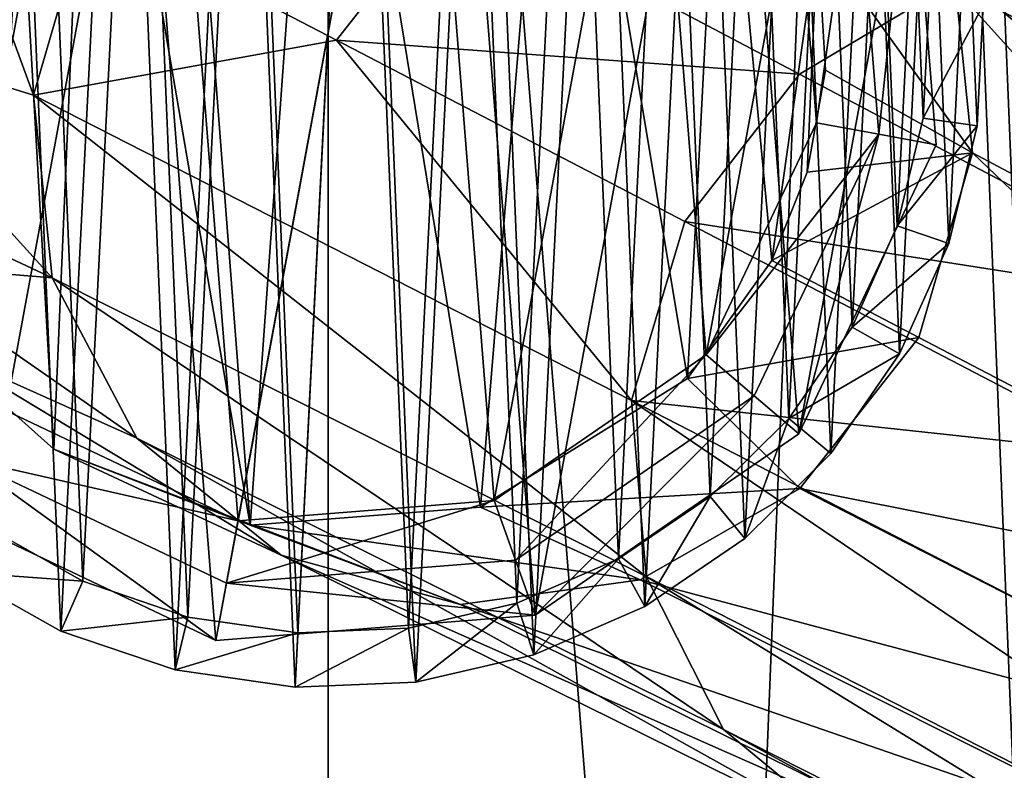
# Model space of a CAD drawing. Header units: millimetres. Extents: x 0 to 2133, y 0 to 2087.
# Tile 7 of 256: x 182 to 208, y 1058 to 1078. Entities that reach past the tile are written whole.
import ezdxf

# ---------------------------------------------------------------- set-up
doc = ezdxf.new("R2010")
doc.units = ezdxf.units.MM
doc.header["$LTSCALE"] = 25.4
doc.layers.get('0').update_dxf_attribs({"true_color": 0xff5454})

# ---------------------------------------------------------------- blocks, each defined once
blk = doc.blocks.new('COSMO-S-3382-4917.STL#2')
at = {"color": 250, "true_color": 0x141b16}
mesh = blk.add_polyface(dxfattribs=at)
corners = [(-152.436, 1060.216, 8.538), (-154.891, 999.309, 8.538), (-156.122, 1029.862, 8.538), (-148.775, 969.35, 8.538), (-143.929, 1089.586, 8.538), (-137.932, 940.76, 8.538), (-130.821, 1117.211, 8.538), (-122.643, 914.279, 8.538), (-113.451, 1142.376, 8.538), (-103.305, 890.594, 8.538), (-92.269, 1164.428, 8.538), (-80.417, 870.317, 8.538), (-67.825, 1182.797, 8.538), (-54.574, 853.975, 8.538), (-40.75, 1197.007, 8.538), (-26.443, 841.989, 8.538), (-11.746, 1206.69, 8.538), (3.246, 834.672, 8.538), (18.435, 1211.595, 8.538), (33.724, 832.211, 8.538), (33.724, 1212.211, 8.538), (49.013, 1211.595, 8.538), (64.202, 834.672, 8.538), (79.194, 1206.69, 8.538), (93.891, 841.989, 8.538), (108.198, 1197.007, 8.538), (122.021, 853.975, 8.538), (135.272, 1182.797, 8.538), (147.865, 870.317, 8.538), (159.717, 1164.428, 8.538), (170.752, 890.594, 8.538), (180.899, 1142.376, 8.538), (190.091, 914.279, 8.538), (198.269, 1117.211, 8.538), (205.379, 940.76, 8.538), (211.377, 1089.586, 8.538), (216.222, 969.35, 8.538), (219.884, 1060.216, 8.538), (222.339, 999.309, 8.538), (223.57, 1029.862, 8.538)]
mesh.append_faces([[corners[k] for k in face] for face in [(0, 1, 2), (38, 37, 39)]], dxfattribs={"vtx0": -1, "color": 250})
mesh.append_faces([[corners[k] for k in face] for face in [(1, 0, 3), (3, 4, 5), (5, 6, 7), (7, 8, 9), (9, 10, 11), (11, 12, 13), (13, 14, 15), (15, 16, 17), (17, 18, 19), (19, 21, 22), (22, 23, 24), (24, 25, 26), (26, 27, 28), (28, 29, 30), (30, 31, 32), (32, 33, 34), (34, 35, 36), (36, 37, 38)]], dxfattribs={"vtx0": -1, "vtx1": -1, "color": 250})
mesh.append_faces([[corners[k] for k in face] for face in [(3, 0, 4), (5, 4, 6), (7, 6, 8), (9, 8, 10), (11, 10, 12), (13, 12, 14), (15, 14, 16), (17, 16, 18), (19, 18, 20), (19, 20, 21), (22, 21, 23), (24, 23, 25), (26, 25, 27), (28, 27, 29), (30, 29, 31), (32, 31, 33), (34, 33, 35), (36, 35, 37)]], dxfattribs={"vtx0": -1, "vtx2": -1, "color": 250})
mesh = blk.add_polyface(dxfattribs=at)
corners = [(-149.927, 999.912, 53.538), (-147.537, 1059.216, 53.538), (-151.126, 1029.66, 53.538), (-143.972, 970.741, 53.538), (-139.254, 1087.813, 53.538), (-133.414, 942.903, 53.538), (-126.491, 1114.711, 53.538), (-118.528, 917.119, 53.538), (-109.578, 1139.214, 53.538), (-99.699, 894.057, 53.538), (-88.954, 1160.686, 53.538), (-77.413, 874.314, 53.538), (-65.152, 1178.571, 53.538), (-52.25, 858.402, 53.538), (-38.79, 1192.407, 53.538), (-24.86, 846.732, 53.538), (-10.55, 1201.835, 53.538), (4.048, 839.607, 53.538), (18.838, 1206.611, 53.538), (33.724, 837.211, 53.538), (33.724, 1207.211, 53.538), (63.4, 839.607, 53.538), (48.61, 1206.611, 53.538), (77.997, 1201.835, 53.538), (92.307, 846.732, 53.538), (106.238, 1192.407, 53.538), (119.698, 858.402, 53.538), (132.6, 1178.571, 53.538), (144.861, 874.314, 53.538), (156.402, 1160.686, 53.538), (167.146, 894.057, 53.538), (177.026, 1139.214, 53.538), (185.976, 917.119, 53.538), (193.939, 1114.711, 53.538), (200.862, 942.903, 53.538), (206.702, 1087.813, 53.538), (211.42, 970.741, 53.538), (214.985, 1059.216, 53.538), (217.375, 999.912, 53.538), (218.574, 1029.66, 53.538)]
mesh.append_faces([[corners[k] for k in face] for face in [(0, 1, 2), (37, 38, 39)]], dxfattribs={"vtx0": -1, "color": 250})
mesh.append_faces([[corners[k] for k in face] for face in [(1, 3, 4), (4, 5, 6), (6, 7, 8), (8, 9, 10), (10, 11, 12), (12, 13, 14), (14, 15, 16), (16, 17, 18), (18, 19, 20), (20, 21, 22), (22, 21, 23), (23, 24, 25), (25, 26, 27), (27, 28, 29), (29, 30, 31), (31, 32, 33), (33, 34, 35), (35, 36, 37)]], dxfattribs={"vtx0": -1, "vtx1": -1, "color": 250})
mesh.append_faces([[corners[k] for k in face] for face in [(1, 0, 3), (4, 3, 5), (6, 5, 7), (8, 7, 9), (10, 9, 11), (12, 11, 13), (14, 13, 15), (16, 15, 17), (18, 17, 19), (20, 19, 21), (23, 21, 24), (25, 24, 26), (27, 26, 28), (29, 28, 30), (31, 30, 32), (33, 32, 34), (35, 34, 36), (37, 36, 38)]], dxfattribs={"vtx0": -1, "vtx2": -1, "color": 250})
at = {"color": 250, "true_color": 0x282828}
mesh = blk.add_polyface(dxfattribs=at)
corners = [(16.402, 1144.7, 1026.107), (16.672, 1138.275, 1026.107), (16.239, 1141.475, 1026.107), (17.154, 1147.841, 1026.107), (17.686, 1135.208, 1026.107), (18.471, 1150.789, 1026.107), (19.246, 1132.381, 1026.107), (20.307, 1153.446, 1026.107), (21.299, 1129.888, 1026.107), (22.599, 1155.72, 1026.107), (23.775, 1127.814, 1026.107), (25.271, 1157.534, 1026.107), (26.59, 1126.231, 1026.107), (28.231, 1158.827, 1026.107), (29.647, 1125.193, 1026.107), (31.377, 1159.553, 1026.107), (32.844, 1124.733, 1026.107), (34.604, 1159.689, 1026.107), (36.07, 1124.869, 1026.107), (37.8, 1159.23, 1026.107), (39.217, 1125.596, 1026.107), (40.858, 1158.191, 1026.107), (42.177, 1126.888, 1026.107), (43.673, 1156.608, 1026.107), (44.848, 1128.702, 1026.107), (46.149, 1154.535, 1026.107), (47.141, 1130.976, 1026.107), (48.202, 1152.042, 1026.107), (48.977, 1133.633, 1026.107), (49.762, 1149.214, 1026.107), (50.294, 1136.582, 1026.107), (50.775, 1146.148, 1026.107), (51.046, 1139.722, 1026.107), (51.208, 1142.948, 1026.107)]
mesh.append_faces([[corners[k] for k in face] for face in [(0, 1, 2), (32, 31, 33)]], dxfattribs={"vtx0": -1, "color": 250})
mesh.append_faces([[corners[k] for k in face] for face in [(1, 3, 4), (4, 5, 6), (6, 7, 8), (8, 9, 10), (10, 11, 12), (12, 13, 14), (14, 15, 16), (16, 17, 18), (18, 19, 20), (20, 21, 22), (22, 23, 24), (24, 25, 26), (26, 27, 28), (28, 29, 30), (30, 31, 32)]], dxfattribs={"vtx0": -1, "vtx1": -1, "color": 250})
mesh.append_faces([[corners[k] for k in face] for face in [(1, 0, 3), (4, 3, 5), (6, 5, 7), (8, 7, 9), (10, 9, 11), (12, 11, 13), (14, 13, 15), (16, 15, 17), (18, 17, 19), (20, 19, 21), (22, 21, 23), (24, 23, 25), (26, 25, 27), (28, 27, 29), (30, 29, 31)]], dxfattribs={"vtx0": -1, "vtx2": -1, "color": 250})
mesh = blk.add_polyface(dxfattribs=at)
corners = [(18.169, 1136.687, 83.538), (19.638, 1137.208, 83.538), (19.024, 1144.922, 83.538), (23.015, 1129.649, 83.538), (24.027, 1130.836, 83.538), (30.731, 1125.978, 83.538), (31.014, 1127.511, 83.538), (39.248, 1126.656, 83.538), (38.727, 1128.126, 83.538), (45.099, 1132.514, 83.538), (46.286, 1131.502, 83.538), (48.424, 1139.501, 83.538), (49.957, 1139.218, 83.538), (49.279, 1147.736, 83.538), (17.491, 1145.204, 83.538), (21.162, 1152.92, 83.538), (22.349, 1151.908, 83.538), (28.199, 1157.766, 83.538), (28.721, 1156.297, 83.538), (36.717, 1158.444, 83.538), (36.434, 1156.911, 83.538), (43.421, 1153.586, 83.538), (44.433, 1154.773, 83.538), (47.81, 1147.214, 83.538)]
mesh.append_faces([[corners[k] for k in face] for face in [(1, 3, 4), (4, 5, 6), (6, 7, 8), (8, 7, 9), (9, 10, 11), (14, 2, 15), (15, 16, 17), (17, 18, 19), (19, 21, 22), (22, 23, 13)]], dxfattribs={"vtx0": -1, "vtx1": -1, "color": 250})
mesh.append_faces([[corners[k] for k in face] for face in [(0, 1, 2), (1, 0, 3), (4, 3, 5), (6, 5, 7), (9, 7, 10), (11, 10, 12), (11, 12, 13), (2, 14, 0), (15, 2, 16), (17, 16, 18), (19, 18, 20), (19, 20, 21), (22, 21, 23), (13, 23, 11)]], dxfattribs={"vtx0": -1, "vtx2": -1, "color": 250})
mesh = blk.add_polyface(dxfattribs=at)
corners = [(21.162, 1152.92, 53.538), (18.169, 1136.687, 53.538), (17.491, 1145.204, 53.538), (23.015, 1129.649, 53.538), (28.199, 1157.766, 53.538), (30.731, 1125.978, 53.538), (36.717, 1158.444, 53.538), (39.248, 1126.656, 53.538), (44.433, 1154.773, 53.538), (46.286, 1131.502, 53.538), (49.279, 1147.736, 53.538), (49.957, 1139.218, 53.538)]
mesh.append_faces([[corners[k] for k in face] for face in [(0, 1, 2), (9, 10, 11)]], dxfattribs={"vtx0": -1, "color": 250})
mesh.append_faces([[corners[k] for k in face] for face in [(1, 0, 3), (3, 4, 5), (5, 6, 7), (7, 8, 9)]], dxfattribs={"vtx0": -1, "vtx1": -1, "color": 250})
mesh.append_faces([[corners[k] for k in face] for face in [(3, 0, 4), (5, 4, 6), (7, 6, 8), (9, 8, 10)]], dxfattribs={"vtx0": -1, "vtx2": -1, "color": 250})
mesh = blk.add_polyface(dxfattribs=at)
corners = [(18.091, 1138.602, 1066.107), (17.843, 1144.493, 1066.107), (17.694, 1141.536, 1066.107), (18.533, 1147.372, 1066.107), (19.02, 1135.791, 1066.107), (19.74, 1150.076, 1066.107), (20.45, 1133.198, 1066.107), (21.423, 1152.511, 1066.107), (22.332, 1130.913, 1066.107), (23.525, 1154.596, 1066.107), (24.602, 1129.012, 1066.107), (25.974, 1156.26, 1066.107), (27.183, 1127.561, 1066.107), (28.688, 1157.444, 1066.107), (29.986, 1126.608, 1066.107), (31.573, 1158.11, 1066.107), (32.917, 1126.187, 1066.107), (34.531, 1158.235, 1066.107), (35.875, 1126.312, 1066.107), (37.461, 1157.814, 1066.107), (38.76, 1126.978, 1066.107), (40.265, 1156.861, 1066.107), (41.473, 1128.163, 1066.107), (42.845, 1155.41, 1066.107), (43.923, 1129.826, 1066.107), (45.115, 1153.509, 1066.107), (46.025, 1131.911, 1066.107), (46.997, 1151.224, 1066.107), (47.708, 1134.347, 1066.107), (48.427, 1148.631, 1066.107), (48.915, 1137.05, 1066.107), (49.357, 1145.82, 1066.107), (49.605, 1139.929, 1066.107), (49.754, 1142.886, 1066.107)]
mesh.append_faces([[corners[k] for k in face] for face in [(0, 1, 2), (31, 32, 33)]], dxfattribs={"vtx0": -1, "color": 250})
mesh.append_faces([[corners[k] for k in face] for face in [(1, 0, 3), (3, 4, 5), (5, 6, 7), (7, 8, 9), (9, 10, 11), (11, 12, 13), (13, 14, 15), (15, 16, 17), (17, 18, 19), (19, 20, 21), (21, 22, 23), (23, 24, 25), (25, 26, 27), (27, 28, 29), (29, 30, 31)]], dxfattribs={"vtx0": -1, "vtx1": -1, "color": 250})
mesh.append_faces([[corners[k] for k in face] for face in [(3, 0, 4), (5, 4, 6), (7, 6, 8), (9, 8, 10), (11, 10, 12), (13, 12, 14), (15, 14, 16), (17, 16, 18), (19, 18, 20), (21, 20, 22), (23, 22, 24), (25, 24, 26), (27, 26, 28), (29, 28, 30), (31, 30, 32)]], dxfattribs={"vtx0": -1, "vtx2": -1, "color": 250})
mesh = blk.add_polyface(dxfattribs=at)
corners = [(21.888, 1148.293, 1054.538), (21.056, 1138.141, 1054.538), (20.416, 1142.229, 1054.538), (21.938, 1136.032, 1054.538), (22.746, 1149.735, 1054.538), (23.515, 1133.67, 1054.538), (25.186, 1152.421, 1054.538), (26.405, 1131.094, 1054.538), (27.384, 1153.91, 1054.538), (31.643, 1129.062, 1054.538), (29.657, 1154.88, 1054.538), (33.552, 1155.519, 1054.538), (37.795, 1129.54, 1054.538), (39.809, 1154.048, 1054.538), (43.314, 1132.975, 1054.538), (44.227, 1150.39, 1054.538), (45.564, 1136.127, 1054.538), (46.784, 1144.777, 1054.538), (46.507, 1138.49, 1054.538), (47, 1141.211, 1054.538)]
mesh.append_faces([[corners[k] for k in face] for face in [(0, 1, 2), (18, 17, 19)]], dxfattribs={"vtx0": -1, "color": 250})
mesh.append_faces([[corners[k] for k in face] for face in [(1, 0, 3), (3, 4, 5), (5, 6, 7), (7, 8, 9), (9, 11, 12), (12, 13, 14), (14, 15, 16), (16, 17, 18)]], dxfattribs={"vtx0": -1, "vtx1": -1, "color": 250})
mesh.append_faces([[corners[k] for k in face] for face in [(3, 0, 4), (5, 4, 6), (7, 6, 8), (9, 8, 10), (9, 10, 11), (12, 11, 13), (14, 13, 15), (16, 15, 17)]], dxfattribs={"vtx0": -1, "vtx2": -1, "color": 250})
mesh = blk.add_polyface(dxfattribs=at)
corners = [(21.234, 1137.775, 1053.538), (23.637, 1150.81, 1053.538), (20.689, 1144.615, 1053.538), (25.125, 1132.124, 1053.538), (29.288, 1154.701, 1053.538), (31.321, 1129.176, 1053.538), (36.127, 1155.246, 1053.538), (38.16, 1129.721, 1053.538), (42.323, 1152.298, 1053.538), (43.811, 1133.612, 1053.538), (46.214, 1146.647, 1053.538), (46.759, 1139.808, 1053.538)]
mesh.append_faces([[corners[k] for k in face] for face in [(0, 1, 2), (10, 9, 11)]], dxfattribs={"vtx0": -1, "color": 250})
mesh.append_faces([[corners[k] for k in face] for face in [(1, 3, 4), (4, 5, 6), (6, 7, 8), (8, 9, 10)]], dxfattribs={"vtx0": -1, "vtx1": -1, "color": 250})
mesh.append_faces([[corners[k] for k in face] for face in [(1, 0, 3), (4, 3, 5), (6, 5, 7), (8, 7, 9)]], dxfattribs={"vtx0": -1, "vtx2": -1, "color": 250})
mesh = blk.add_polyface(dxfattribs=at)
corners = [(62.941, 1140.081, 1179.595), (48.166, 1148.163, 1110.184), (44.313, 1151.287, 1110.366)]
mesh.append_faces([[corners[k] for k in face] for face in [(0, 1, 2)]], dxfattribs={"color": 250})
mesh = blk.add_polyface(dxfattribs=at)
corners = [(59.363, 1143.032, 1179.96), (62.941, 1140.081, 1179.595), (44.313, 1151.287, 1110.366)]
mesh.append_faces([[corners[k] for k in face] for face in [(0, 1, 2)]], dxfattribs={"color": 250})
mesh = blk.add_polyface(dxfattribs=at)
corners = [(48.166, 1148.163, 1110.184), (62.941, 1140.081, 1179.595), (64.999, 1135.99, 1179.297)]
mesh.append_faces([[corners[k] for k in face] for face in [(0, 1, 2)]], dxfattribs={"color": 250})
mesh = blk.add_polyface(dxfattribs=at)
corners = [(48.166, 1148.163, 1110.184), (64.999, 1135.99, 1179.297), (50.425, 1143.881, 1110.035)]
mesh.append_faces([[corners[k] for k in face] for face in [(0, 1, 2)]], dxfattribs={"color": 250})
mesh = blk.add_polyface(dxfattribs=at)
corners = [(23.286, 1147.565, 1080.668), (20.416, 1142.229, 1054.538), (25.865, 1140.547, 1110.798)]
mesh.append_faces([[corners[k] for k in face] for face in [(0, 1, 2)]], dxfattribs={"color": 250})
mesh = blk.add_polyface(dxfattribs=at)
corners = [(23.286, 1147.565, 1080.668), (25.865, 1140.547, 1110.798), (27.295, 1145.476, 1110.835)]
mesh.append_faces([[corners[k] for k in face] for face in [(0, 1, 2)]], dxfattribs={"color": 250})
mesh = blk.add_polyface(dxfattribs=at)
corners = [(49.279, 1147.736, 53.538), (49.957, 1139.218, 83.538), (49.957, 1139.218, 53.538), (49.279, 1147.736, 83.538)]
mesh.append_faces([[corners[k] for k in face] for face in [(0, 1, 2), (1, 0, 3)]], dxfattribs={"vtx0": -1, "color": 250})
mesh = blk.add_polyface(dxfattribs=at)
corners = [(47.81, 1147.214, 83.538), (46.759, 1139.808, 1053.538), (48.424, 1139.501, 83.538), (46.214, 1146.647, 1053.538)]
mesh.append_faces([[corners[k] for k in face] for face in [(0, 1, 2), (1, 0, 3)]], dxfattribs={"vtx0": -1, "color": 250})
mesh = blk.add_polyface(dxfattribs=at)
corners = [(37.064, 1145.993, 1144.376), (27.295, 1145.476, 1110.835), (33.949, 1142.01, 1144.431)]
mesh.append_faces([[corners[k] for k in face] for face in [(0, 1, 2)]], dxfattribs={"color": 250})
mesh = blk.add_polyface(dxfattribs=at)
corners = [(37.064, 1145.993, 1144.376), (33.949, 1142.01, 1144.431), (46.303, 1141.1, 1180.824)]
mesh.append_faces([[corners[k] for k in face] for face in [(0, 1, 2)]], dxfattribs={"color": 250})
mesh = blk.add_polyface(dxfattribs=at)
corners = [(46.303, 1141.1, 1180.824), (50.353, 1143.516, 1180.623), (37.064, 1145.993, 1144.376)]
mesh.append_faces([[corners[k] for k in face] for face in [(0, 1, 2)]], dxfattribs={"color": 250})
mesh = blk.add_polyface(dxfattribs=at)
corners = [(27.295, 1145.476, 1110.835), (25.865, 1140.547, 1110.798), (33.949, 1142.01, 1144.431)]
mesh.append_faces([[corners[k] for k in face] for face in [(0, 1, 2)]], dxfattribs={"color": 250})
mesh = blk.add_polyface(dxfattribs=at)
corners = [(46.784, 1144.777, 1054.538), (50.922, 1138.999, 1109.934), (47, 1141.211, 1054.538)]
mesh.append_faces([[corners[k] for k in face] for face in [(0, 1, 2)]], dxfattribs={"color": 250})
mesh = blk.add_polyface(dxfattribs=at)
corners = [(46.784, 1144.777, 1054.538), (50.425, 1143.881, 1110.035), (50.922, 1138.999, 1109.934)]
mesh.append_faces([[corners[k] for k in face] for face in [(0, 1, 2)]], dxfattribs={"color": 250})
mesh = blk.add_polyface(dxfattribs=at)
corners = [(80.722, 1130.379, 1259.52), (54.88, 1144.223, 1180.325), (50.353, 1143.516, 1180.623)]
mesh.append_faces([[corners[k] for k in face] for face in [(0, 1, 2)]], dxfattribs={"color": 250})
mesh = blk.add_polyface(dxfattribs=at)
corners = [(50.425, 1143.881, 1110.035), (65.39, 1131.292, 1179.096), (50.922, 1138.999, 1109.934)]
mesh.append_faces([[corners[k] for k in face] for face in [(0, 1, 2)]], dxfattribs={"color": 250})
mesh = blk.add_polyface(dxfattribs=at)
corners = [(50.425, 1143.881, 1110.035), (64.999, 1135.99, 1179.297), (65.39, 1131.292, 1179.096)]
mesh.append_faces([[corners[k] for k in face] for face in [(0, 1, 2)]], dxfattribs={"color": 250})
mesh = blk.add_polyface(dxfattribs=at)
corners = [(58.17, 1134.838, 1219.616), (50.353, 1143.516, 1180.623), (46.303, 1141.1, 1180.824)]
mesh.append_faces([[corners[k] for k in face] for face in [(0, 1, 2)]], dxfattribs={"color": 250})
mesh = blk.add_polyface(dxfattribs=at)
corners = [(76.466, 1129.621, 1259.967), (50.353, 1143.516, 1180.623), (58.17, 1134.838, 1219.616)]
mesh.append_faces([[corners[k] for k in face] for face in [(0, 1, 2)]], dxfattribs={"color": 250})
mesh = blk.add_polyface(dxfattribs=at)
corners = [(76.466, 1129.621, 1259.967), (80.722, 1130.379, 1259.52), (50.353, 1143.516, 1180.623)]
mesh.append_faces([[corners[k] for k in face] for face in [(0, 1, 2)]], dxfattribs={"color": 250})
mesh = blk.add_polyface(dxfattribs=at)
corners = [(51.208, 1142.948, 1062.107), (49.605, 1139.929, 1066.107), (51.046, 1139.722, 1062.107), (49.754, 1142.886, 1066.107)]
mesh.append_faces([[corners[k] for k in face] for face in [(0, 1, 2), (1, 0, 3)]], dxfattribs={"vtx0": -1, "color": 250})
mesh = blk.add_polyface(dxfattribs=at)
corners = [(51.208, 1142.948, 1026.107), (51.046, 1139.722, 1062.107), (51.046, 1139.722, 1026.107), (51.208, 1142.948, 1062.107)]
mesh.append_faces([[corners[k] for k in face] for face in [(0, 1, 2), (1, 0, 3)]], dxfattribs={"vtx0": -1, "color": 250})
mesh = blk.add_polyface(dxfattribs=at)
corners = [(20.416, 1142.229, 1054.538), (21.056, 1138.141, 1054.538), (26.363, 1135.665, 1110.698)]
mesh.append_faces([[corners[k] for k in face] for face in [(0, 1, 2)]], dxfattribs={"color": 250})
mesh = blk.add_polyface(dxfattribs=at)
corners = [(20.416, 1142.229, 1054.538), (26.363, 1135.665, 1110.698), (25.865, 1140.547, 1110.798)]
mesh.append_faces([[corners[k] for k in face] for face in [(0, 1, 2)]], dxfattribs={"color": 250})
mesh = blk.add_polyface(dxfattribs=at)
corners = [(33.949, 1142.01, 1144.431), (25.865, 1140.547, 1110.798), (41.824, 1132.392, 1180.824)]
mesh.append_faces([[corners[k] for k in face] for face in [(0, 1, 2)]], dxfattribs={"color": 250})
mesh = blk.add_polyface(dxfattribs=at)
corners = [(33.949, 1142.01, 1144.431), (41.824, 1132.392, 1180.824), (43.249, 1137.165, 1180.897)]
mesh.append_faces([[corners[k] for k in face] for face in [(0, 1, 2)]], dxfattribs={"color": 250})
mesh = blk.add_polyface(dxfattribs=at)
corners = [(33.949, 1142.01, 1144.431), (43.249, 1137.165, 1180.897), (46.303, 1141.1, 1180.824)]
mesh.append_faces([[corners[k] for k in face] for face in [(0, 1, 2)]], dxfattribs={"color": 250})
mesh = blk.add_polyface(dxfattribs=at)
corners = [(47, 1141.211, 1054.538), (50.922, 1138.999, 1109.934), (46.507, 1138.49, 1054.538)]
mesh.append_faces([[corners[k] for k in face] for face in [(0, 1, 2)]], dxfattribs={"color": 250})
mesh = blk.add_polyface(dxfattribs=at)
corners = [(46.303, 1141.1, 1180.824), (43.249, 1137.165, 1180.897), (58.17, 1134.838, 1219.616)]
mesh.append_faces([[corners[k] for k in face] for face in [(0, 1, 2)]], dxfattribs={"color": 250})
mesh = blk.add_polyface(dxfattribs=at)
corners = [(25.865, 1140.547, 1110.798), (42.215, 1127.694, 1180.623), (41.824, 1132.392, 1180.824)]
mesh.append_faces([[corners[k] for k in face] for face in [(0, 1, 2)]], dxfattribs={"color": 250})
mesh = blk.add_polyface(dxfattribs=at)
corners = [(25.865, 1140.547, 1110.798), (26.363, 1135.665, 1110.698), (42.215, 1127.694, 1180.623)]
mesh.append_faces([[corners[k] for k in face] for face in [(0, 1, 2)]], dxfattribs={"color": 250})
mesh = blk.add_polyface(dxfattribs=at)
corners = [(51.046, 1139.722, 1062.107), (48.915, 1137.05, 1066.107), (50.294, 1136.582, 1062.107), (49.605, 1139.929, 1066.107)]
mesh.append_faces([[corners[k] for k in face] for face in [(0, 1, 2), (1, 0, 3)]], dxfattribs={"vtx0": -1, "color": 250})
mesh = blk.add_polyface(dxfattribs=at)
corners = [(48.424, 1139.501, 83.538), (43.811, 1133.612, 1053.538), (45.099, 1132.514, 83.538), (46.759, 1139.808, 1053.538)]
mesh.append_faces([[corners[k] for k in face] for face in [(0, 1, 2), (1, 0, 3)]], dxfattribs={"vtx0": -1, "color": 250})
mesh = blk.add_polyface(dxfattribs=at)
corners = [(51.046, 1139.722, 1026.107), (50.294, 1136.582, 1062.107), (50.294, 1136.582, 1026.107), (51.046, 1139.722, 1062.107)]
mesh.append_faces([[corners[k] for k in face] for face in [(0, 1, 2), (1, 0, 3)]], dxfattribs={"vtx0": -1, "color": 250})
mesh = blk.add_polyface(dxfattribs=at)
corners = [(49.957, 1139.218, 53.538), (46.286, 1131.502, 83.538), (46.286, 1131.502, 53.538), (49.957, 1139.218, 83.538)]
mesh.append_faces([[corners[k] for k in face] for face in [(0, 1, 2), (1, 0, 3)]], dxfattribs={"vtx0": -1, "color": 250})
mesh = blk.add_polyface(dxfattribs=at)
corners = [(50.922, 1138.999, 1109.934), (49.492, 1134.07, 1109.897), (45.564, 1136.127, 1054.538)]
mesh.append_faces([[corners[k] for k in face] for face in [(0, 1, 2)]], dxfattribs={"color": 250})
mesh = blk.add_polyface(dxfattribs=at)
corners = [(50.922, 1138.999, 1109.934), (45.564, 1136.127, 1054.538), (46.507, 1138.49, 1054.538)]
mesh.append_faces([[corners[k] for k in face] for face in [(0, 1, 2)]], dxfattribs={"color": 250})
mesh = blk.add_polyface(dxfattribs=at)
corners = [(50.922, 1138.999, 1109.934), (63.966, 1126.519, 1179.022), (49.492, 1134.07, 1109.897)]
mesh.append_faces([[corners[k] for k in face] for face in [(0, 1, 2)]], dxfattribs={"color": 250})
mesh = blk.add_polyface(dxfattribs=at)
corners = [(50.922, 1138.999, 1109.934), (65.39, 1131.292, 1179.096), (63.966, 1126.519, 1179.022)]
mesh.append_faces([[corners[k] for k in face] for face in [(0, 1, 2)]], dxfattribs={"color": 250})
mesh = blk.add_polyface(dxfattribs=at)
corners = [(21.056, 1138.141, 1054.538), (21.938, 1136.032, 1054.538), (26.363, 1135.665, 1110.698)]
mesh.append_faces([[corners[k] for k in face] for face in [(0, 1, 2)]], dxfattribs={"color": 250})
mesh = blk.add_polyface(dxfattribs=at)
corners = [(43.249, 1137.165, 1180.897), (41.824, 1132.392, 1180.824), (55.177, 1130.95, 1219.708)]
mesh.append_faces([[corners[k] for k in face] for face in [(0, 1, 2)]], dxfattribs={"color": 250})
mesh = blk.add_polyface(dxfattribs=at)
corners = [(43.249, 1137.165, 1180.897), (55.177, 1130.95, 1219.708), (58.17, 1134.838, 1219.616)]
mesh.append_faces([[corners[k] for k in face] for face in [(0, 1, 2)]], dxfattribs={"color": 250})
mesh = blk.add_polyface(dxfattribs=at)
corners = [(50.294, 1136.582, 1062.107), (47.708, 1134.347, 1066.107), (48.977, 1133.633, 1062.107), (48.915, 1137.05, 1066.107)]
mesh.append_faces([[corners[k] for k in face] for face in [(0, 1, 2), (1, 0, 3)]], dxfattribs={"vtx0": -1, "color": 250})
mesh = blk.add_polyface(dxfattribs=at)
corners = [(50.294, 1136.582, 1026.107), (48.977, 1133.633, 1062.107), (48.977, 1133.633, 1026.107), (50.294, 1136.582, 1062.107)]
mesh.append_faces([[corners[k] for k in face] for face in [(0, 1, 2), (1, 0, 3)]], dxfattribs={"vtx0": -1, "color": 250})
mesh = blk.add_polyface(dxfattribs=at)
corners = [(21.938, 1136.032, 1054.538), (23.515, 1133.67, 1054.538), (28.621, 1131.383, 1110.549)]
mesh.append_faces([[corners[k] for k in face] for face in [(0, 1, 2)]], dxfattribs={"color": 250})
mesh = blk.add_polyface(dxfattribs=at)
corners = [(21.938, 1136.032, 1054.538), (28.621, 1131.383, 1110.549), (26.363, 1135.665, 1110.698)]
mesh.append_faces([[corners[k] for k in face] for face in [(0, 1, 2)]], dxfattribs={"color": 250})
mesh = blk.add_polyface(dxfattribs=at)
corners = [(45.564, 1136.127, 1054.538), (49.492, 1134.07, 1109.897), (43.314, 1132.975, 1054.538)]
mesh.append_faces([[corners[k] for k in face] for face in [(0, 1, 2)]], dxfattribs={"color": 250})
mesh = blk.add_polyface(dxfattribs=at)
corners = [(26.363, 1135.665, 1110.698), (44.274, 1123.603, 1180.325), (42.215, 1127.694, 1180.623)]
mesh.append_faces([[corners[k] for k in face] for face in [(0, 1, 2)]], dxfattribs={"color": 250})
mesh = blk.add_polyface(dxfattribs=at)
corners = [(26.363, 1135.665, 1110.698), (28.621, 1131.383, 1110.549), (44.274, 1123.603, 1180.325)]
mesh.append_faces([[corners[k] for k in face] for face in [(0, 1, 2)]], dxfattribs={"color": 250})
mesh = blk.add_polyface(dxfattribs=at)
corners = [(48.977, 1133.633, 1062.107), (46.025, 1131.911, 1066.107), (47.141, 1130.976, 1062.107), (47.708, 1134.347, 1066.107)]
mesh.append_faces([[corners[k] for k in face] for face in [(0, 1, 2), (1, 0, 3)]], dxfattribs={"vtx0": -1, "color": 250})
mesh = blk.add_polyface(dxfattribs=at)
corners = [(49.492, 1134.07, 1109.897), (46.316, 1130.039, 1109.934), (43.314, 1132.975, 1054.538)]
mesh.append_faces([[corners[k] for k in face] for face in [(0, 1, 2)]], dxfattribs={"color": 250})
mesh = blk.add_polyface(dxfattribs=at)
corners = [(49.492, 1134.07, 1109.897), (63.966, 1126.519, 1179.022), (46.316, 1130.039, 1109.934)]
mesh.append_faces([[corners[k] for k in face] for face in [(0, 1, 2)]], dxfattribs={"color": 250})
mesh = blk.add_polyface(dxfattribs=at)
corners = [(32.474, 1128.259, 1110.366), (23.515, 1133.67, 1054.538), (26.405, 1131.094, 1054.538)]
mesh.append_faces([[corners[k] for k in face] for face in [(0, 1, 2)]], dxfattribs={"color": 250})
mesh = blk.add_polyface(dxfattribs=at)
corners = [(28.621, 1131.383, 1110.549), (23.515, 1133.67, 1054.538), (32.474, 1128.259, 1110.366)]
mesh.append_faces([[corners[k] for k in face] for face in [(0, 1, 2)]], dxfattribs={"color": 250})
mesh = blk.add_polyface(dxfattribs=at)
corners = [(43.811, 1133.612, 1053.538), (38.727, 1128.126, 83.538), (45.099, 1132.514, 83.538), (38.16, 1129.721, 1053.538)]
mesh.append_faces([[corners[k] for k in face] for face in [(0, 1, 2), (1, 0, 3)]], dxfattribs={"vtx0": -1, "color": 250})
mesh = blk.add_polyface(dxfattribs=at)
corners = [(48.977, 1133.633, 1026.107), (47.141, 1130.976, 1062.107), (47.141, 1130.976, 1026.107), (48.977, 1133.633, 1062.107)]
mesh.append_faces([[corners[k] for k in face] for face in [(0, 1, 2), (1, 0, 3)]], dxfattribs={"vtx0": -1, "color": 250})
mesh = blk.add_polyface(dxfattribs=at)
corners = [(46.316, 1130.039, 1109.934), (37.795, 1129.54, 1054.538), (43.314, 1132.975, 1054.538)]
mesh.append_faces([[corners[k] for k in face] for face in [(0, 1, 2)]], dxfattribs={"color": 250})
mesh = blk.add_polyface(dxfattribs=at)
corners = [(41.824, 1132.392, 1180.824), (68.274, 1118.771, 1260.268), (55.177, 1130.95, 1219.708)]
mesh.append_faces([[corners[k] for k in face] for face in [(0, 1, 2)]], dxfattribs={"color": 250})
mesh = blk.add_polyface(dxfattribs=at)
corners = [(41.824, 1132.392, 1180.824), (68.559, 1114.257, 1259.967), (68.274, 1118.771, 1260.268)]
mesh.append_faces([[corners[k] for k in face] for face in [(0, 1, 2)]], dxfattribs={"color": 250})
mesh = blk.add_polyface(dxfattribs=at)
corners = [(41.824, 1132.392, 1180.824), (42.215, 1127.694, 1180.623), (68.559, 1114.257, 1259.967)]
mesh.append_faces([[corners[k] for k in face] for face in [(0, 1, 2)]], dxfattribs={"color": 250})
mesh = blk.add_polyface(dxfattribs=at)
corners = [(31.321, 1129.176, 1053.538), (24.027, 1130.836, 83.538), (31.014, 1127.511, 83.538), (25.125, 1132.124, 1053.538)]
mesh.append_faces([[corners[k] for k in face] for face in [(0, 1, 2), (1, 0, 3)]], dxfattribs={"vtx0": -1, "color": 250})
mesh = blk.add_polyface(dxfattribs=at)
corners = [(46.025, 1131.911, 1066.107), (44.848, 1128.702, 1062.107), (47.141, 1130.976, 1062.107), (43.923, 1129.826, 1066.107)]
mesh.append_faces([[corners[k] for k in face] for face in [(0, 1, 2), (1, 0, 3)]], dxfattribs={"vtx0": -1, "color": 250})
mesh = blk.add_polyface(dxfattribs=at)
corners = [(46.286, 1131.502, 83.538), (39.248, 1126.656, 53.538), (46.286, 1131.502, 53.538), (39.248, 1126.656, 83.538)]
mesh.append_faces([[corners[k] for k in face] for face in [(0, 1, 2), (1, 0, 3)]], dxfattribs={"vtx0": -1, "color": 250})
mesh = blk.add_polyface(dxfattribs=at)
corners = [(44.274, 1123.603, 1180.325), (28.621, 1131.383, 1110.549), (47.851, 1120.652, 1179.96)]
mesh.append_faces([[corners[k] for k in face] for face in [(0, 1, 2)]], dxfattribs={"color": 250})
mesh = blk.add_polyface(dxfattribs=at)
corners = [(47.851, 1120.652, 1179.96), (28.621, 1131.383, 1110.549), (32.474, 1128.259, 1110.366)]
mesh.append_faces([[corners[k] for k in face] for face in [(0, 1, 2)]], dxfattribs={"color": 250})
mesh = blk.add_polyface(dxfattribs=at)
corners = [(37.258, 1126.946, 1110.184), (26.405, 1131.094, 1054.538), (31.643, 1129.062, 1054.538)]
mesh.append_faces([[corners[k] for k in face] for face in [(0, 1, 2)]], dxfattribs={"color": 250})
mesh = blk.add_polyface(dxfattribs=at)
corners = [(32.474, 1128.259, 1110.366), (26.405, 1131.094, 1054.538), (37.258, 1126.946, 1110.184)]
mesh.append_faces([[corners[k] for k in face] for face in [(0, 1, 2)]], dxfattribs={"color": 250})
mesh = blk.add_polyface(dxfattribs=at)
corners = [(47.141, 1130.976, 1062.107), (44.848, 1128.702, 1026.107), (47.141, 1130.976, 1026.107), (44.848, 1128.702, 1062.107)]
mesh.append_faces([[corners[k] for k in face] for face in [(0, 1, 2), (1, 0, 3)]], dxfattribs={"vtx0": -1, "color": 250})
mesh = blk.add_polyface(dxfattribs=at)
corners = [(42.055, 1127.601, 1110.035), (37.795, 1129.54, 1054.538), (46.316, 1130.039, 1109.934)]
mesh.append_faces([[corners[k] for k in face] for face in [(0, 1, 2)]], dxfattribs={"color": 250})
mesh = blk.add_polyface(dxfattribs=at)
corners = [(60.911, 1122.584, 1179.096), (42.055, 1127.601, 1110.035), (46.316, 1130.039, 1109.934)]
mesh.append_faces([[corners[k] for k in face] for face in [(0, 1, 2)]], dxfattribs={"color": 250})
mesh = blk.add_polyface(dxfattribs=at)
corners = [(46.316, 1130.039, 1109.934), (63.966, 1126.519, 1179.022), (60.911, 1122.584, 1179.096)]
mesh.append_faces([[corners[k] for k in face] for face in [(0, 1, 2)]], dxfattribs={"color": 250})
mesh = blk.add_polyface(dxfattribs=at)
corners = [(30.731, 1125.978, 83.538), (23.015, 1129.649, 53.538), (30.731, 1125.978, 53.538), (23.015, 1129.649, 83.538)]
mesh.append_faces([[corners[k] for k in face] for face in [(0, 1, 2), (1, 0, 3)]], dxfattribs={"vtx0": -1, "color": 250})
mesh = blk.add_polyface(dxfattribs=at)
corners = [(38.16, 1129.721, 1053.538), (31.014, 1127.511, 83.538), (38.727, 1128.126, 83.538), (31.321, 1129.176, 1053.538)]
mesh.append_faces([[corners[k] for k in face] for face in [(0, 1, 2), (1, 0, 3)]], dxfattribs={"vtx0": -1, "color": 250})
mesh = blk.add_polyface(dxfattribs=at)
corners = [(43.923, 1129.826, 1066.107), (42.177, 1126.888, 1062.107), (44.848, 1128.702, 1062.107), (41.473, 1128.163, 1066.107)]
mesh.append_faces([[corners[k] for k in face] for face in [(0, 1, 2), (1, 0, 3)]], dxfattribs={"vtx0": -1, "color": 250})
mesh = blk.add_polyface(dxfattribs=at)
corners = [(42.055, 1127.601, 1110.035), (31.643, 1129.062, 1054.538), (37.795, 1129.54, 1054.538)]
mesh.append_faces([[corners[k] for k in face] for face in [(0, 1, 2)]], dxfattribs={"color": 250})
mesh = blk.add_polyface(dxfattribs=at)
corners = [(27.183, 1127.561, 1066.107), (23.775, 1127.814, 1062.107), (26.59, 1126.231, 1062.107), (24.602, 1129.012, 1066.107)]
mesh.append_faces([[corners[k] for k in face] for face in [(0, 1, 2), (1, 0, 3)]], dxfattribs={"vtx0": -1, "color": 250})
mesh = blk.add_polyface(dxfattribs=at)
corners = [(37.258, 1126.946, 1110.184), (31.643, 1129.062, 1054.538), (42.055, 1127.601, 1110.035)]
mesh.append_faces([[corners[k] for k in face] for face in [(0, 1, 2)]], dxfattribs={"color": 250})
mesh = blk.add_polyface(dxfattribs=at)
corners = [(44.848, 1128.702, 1062.107), (42.177, 1126.888, 1026.107), (44.848, 1128.702, 1026.107), (42.177, 1126.888, 1062.107)]
mesh.append_faces([[corners[k] for k in face] for face in [(0, 1, 2), (1, 0, 3)]], dxfattribs={"vtx0": -1, "color": 250})
mesh = blk.add_polyface(dxfattribs=at)
corners = [(47.851, 1120.652, 1179.96), (32.474, 1128.259, 1110.366), (52.334, 1119.461, 1179.595)]
mesh.append_faces([[corners[k] for k in face] for face in [(0, 1, 2)]], dxfattribs={"color": 250})
mesh = blk.add_polyface(dxfattribs=at)
corners = [(52.334, 1119.461, 1179.595), (32.474, 1128.259, 1110.366), (37.258, 1126.946, 1110.184)]
mesh.append_faces([[corners[k] for k in face] for face in [(0, 1, 2)]], dxfattribs={"color": 250})
mesh = blk.add_polyface(dxfattribs=at)
corners = [(41.473, 1128.163, 1066.107), (39.217, 1125.596, 1062.107), (42.177, 1126.888, 1062.107), (38.76, 1126.978, 1066.107)]
mesh.append_faces([[corners[k] for k in face] for face in [(0, 1, 2), (1, 0, 3)]], dxfattribs={"vtx0": -1, "color": 250})
mesh = blk.add_polyface(dxfattribs=at)
corners = [(26.59, 1126.231, 1062.107), (23.775, 1127.814, 1026.107), (26.59, 1126.231, 1026.107), (23.775, 1127.814, 1062.107)]
mesh.append_faces([[corners[k] for k in face] for face in [(0, 1, 2), (1, 0, 3)]], dxfattribs={"vtx0": -1, "color": 250})
mesh = blk.add_polyface(dxfattribs=at)
corners = [(29.986, 1126.608, 1066.107), (26.59, 1126.231, 1062.107), (29.647, 1125.193, 1062.107), (27.183, 1127.561, 1066.107)]
mesh.append_faces([[corners[k] for k in face] for face in [(0, 1, 2), (1, 0, 3)]], dxfattribs={"vtx0": -1, "color": 250})
mesh = blk.add_polyface(dxfattribs=at)
corners = [(56.861, 1120.168, 1179.297), (37.258, 1126.946, 1110.184), (42.055, 1127.601, 1110.035)]
mesh.append_faces([[corners[k] for k in face] for face in [(0, 1, 2)]], dxfattribs={"color": 250})
mesh = blk.add_polyface(dxfattribs=at)
corners = [(56.861, 1120.168, 1179.297), (42.055, 1127.601, 1110.035), (60.911, 1122.584, 1179.096)]
mesh.append_faces([[corners[k] for k in face] for face in [(0, 1, 2)]], dxfattribs={"color": 250})
mesh = blk.add_polyface(dxfattribs=at)
corners = [(42.215, 1127.694, 1180.623), (70.418, 1110.357, 1259.52), (68.559, 1114.257, 1259.967)]
mesh.append_faces([[corners[k] for k in face] for face in [(0, 1, 2)]], dxfattribs={"color": 250})
mesh = blk.add_polyface(dxfattribs=at)
corners = [(42.215, 1127.694, 1180.623), (44.274, 1123.603, 1180.325), (70.418, 1110.357, 1259.52)]
mesh.append_faces([[corners[k] for k in face] for face in [(0, 1, 2)]], dxfattribs={"color": 250})
mesh = blk.add_polyface(dxfattribs=at)
corners = [(38.76, 1126.978, 1066.107), (36.07, 1124.869, 1062.107), (39.217, 1125.596, 1062.107), (35.875, 1126.312, 1066.107)]
mesh.append_faces([[corners[k] for k in face] for face in [(0, 1, 2), (1, 0, 3)]], dxfattribs={"vtx0": -1, "color": 250})
mesh = blk.add_polyface(dxfattribs=at)
corners = [(52.334, 1119.461, 1179.595), (37.258, 1126.946, 1110.184), (56.861, 1120.168, 1179.297)]
mesh.append_faces([[corners[k] for k in face] for face in [(0, 1, 2)]], dxfattribs={"color": 250})
mesh = blk.add_polyface(dxfattribs=at)
corners = [(42.177, 1126.888, 1062.107), (39.217, 1125.596, 1026.107), (42.177, 1126.888, 1026.107), (39.217, 1125.596, 1062.107)]
mesh.append_faces([[corners[k] for k in face] for face in [(0, 1, 2), (1, 0, 3)]], dxfattribs={"vtx0": -1, "color": 250})
mesh = blk.add_polyface(dxfattribs=at)
corners = [(32.917, 1126.187, 1066.107), (29.647, 1125.193, 1062.107), (32.844, 1124.733, 1062.107), (29.986, 1126.608, 1066.107)]
mesh.append_faces([[corners[k] for k in face] for face in [(0, 1, 2), (1, 0, 3)]], dxfattribs={"vtx0": -1, "color": 250})
mesh = blk.add_polyface(dxfattribs=at)
corners = [(39.248, 1126.656, 83.538), (30.731, 1125.978, 53.538), (39.248, 1126.656, 53.538), (30.731, 1125.978, 83.538)]
mesh.append_faces([[corners[k] for k in face] for face in [(0, 1, 2), (1, 0, 3)]], dxfattribs={"vtx0": -1, "color": 250})
mesh = blk.add_polyface(dxfattribs=at)
corners = [(29.647, 1125.193, 1062.107), (26.59, 1126.231, 1026.107), (29.647, 1125.193, 1026.107), (26.59, 1126.231, 1062.107)]
mesh.append_faces([[corners[k] for k in face] for face in [(0, 1, 2), (1, 0, 3)]], dxfattribs={"vtx0": -1, "color": 250})
mesh = blk.add_polyface(dxfattribs=at)
corners = [(35.875, 1126.312, 1066.107), (32.844, 1124.733, 1062.107), (36.07, 1124.869, 1062.107), (32.917, 1126.187, 1066.107)]
mesh.append_faces([[corners[k] for k in face] for face in [(0, 1, 2), (1, 0, 3)]], dxfattribs={"vtx0": -1, "color": 250})
mesh = blk.add_polyface(dxfattribs=at)
corners = [(39.217, 1125.596, 1062.107), (36.07, 1124.869, 1026.107), (39.217, 1125.596, 1026.107), (36.07, 1124.869, 1062.107)]
mesh.append_faces([[corners[k] for k in face] for face in [(0, 1, 2), (1, 0, 3)]], dxfattribs={"vtx0": -1, "color": 250})
mesh = blk.add_polyface(dxfattribs=at)
corners = [(32.844, 1124.733, 1062.107), (29.647, 1125.193, 1026.107), (32.844, 1124.733, 1026.107), (29.647, 1125.193, 1062.107)]
mesh.append_faces([[corners[k] for k in face] for face in [(0, 1, 2), (1, 0, 3)]], dxfattribs={"vtx0": -1, "color": 250})
mesh = blk.add_polyface(dxfattribs=at)
corners = [(36.07, 1124.869, 1062.107), (32.844, 1124.733, 1026.107), (36.07, 1124.869, 1026.107), (32.844, 1124.733, 1062.107)]
mesh.append_faces([[corners[k] for k in face] for face in [(0, 1, 2), (1, 0, 3)]], dxfattribs={"vtx0": -1, "color": 250})
mesh = blk.add_polyface(dxfattribs=at)
corners = [(70.418, 1110.357, 1259.52), (44.274, 1123.603, 1180.325), (73.72, 1107.579, 1258.972)]
mesh.append_faces([[corners[k] for k in face] for face in [(0, 1, 2)]], dxfattribs={"color": 250})
mesh = blk.add_polyface(dxfattribs=at)
corners = [(73.72, 1107.579, 1258.972), (44.274, 1123.603, 1180.325), (47.851, 1120.652, 1179.96)]
mesh.append_faces([[corners[k] for k in face] for face in [(0, 1, 2)]], dxfattribs={"color": 250})

msp = doc.modelspace()

# ---------------------------------------------------------------- block references
at = {"color": 0}
msp.add_blockref('COSMO-S-3382-4917.STL#2', (156.122, -64.446, -4.129), dxfattribs=at)

doc.saveas('drawing.dxf')
